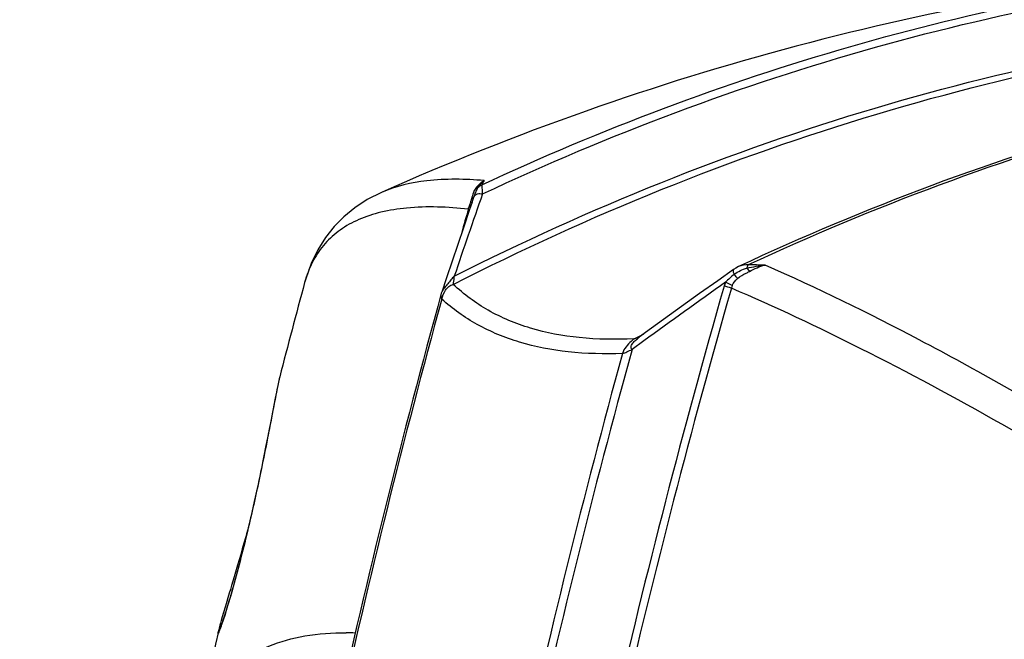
# Model space of a CAD drawing. Header units: millimetres. Extents: x 0 to 420, y 0 to 297.
# Tile 58 of 256: x 144 to 154, y 81 to 87. Entities that reach past the tile are written whole.
import ezdxf

# ---------------------------------------------------------------- set-up
doc = ezdxf.new("R2010")
doc.units = ezdxf.units.MM
doc.header["$LTSCALE"] = 23.1
doc.layers.get('0').update_dxf_attribs({"linetype": 'CONTINUOUS'})
doc.layers.add('06___PRT_ALL_SURFS', color=7, linetype='CONTINUOUS')

msp = doc.modelspace()

# ---------------------------------------------------------------- linework, layer by layer
at = {"color": 7, "linetype": 'Continuous'}
for p, q in [((147.8681, 85.4514), (147.8659, 85.4504)), ((147.8681, 85.4514), (147.8673, 85.4511)), ((148.7269, 85.3551), (148.7185, 85.3289)), ((148.7437, 85.3556), (148.7195, 85.2855)), ((148.7437, 85.3556), (148.7647, 85.415)), ((148.7195, 85.2855), (148.6589, 85.1093)), ((148.707, 85.2896), (148.7196, 85.2856)), ((151.321, 84.733), (151.3209, 84.7329)), ((147.123, 84.5787), (147.1225, 84.577)), ((148.4457, 84.4761), (148.4456, 84.4758)), ((148.4491, 84.4871), (148.449, 84.487)), ((150.3098, 84.035), (150.4014, 84.0802)), ((150.3098, 84.035), (150.3743, 84.0679)), ((150.4221, 84.0954), (150.3728, 84.0592)), ((150.3743, 84.0679), (150.401, 84.0814)), ((150.3768, 84.0621), (150.3771, 84.0624)), ((150.4057, 84.0145), (150.2907, 83.9299)), ((150.4057, 84.0144), (150.2907, 83.9299)), ((146.8819, 83.6662), (146.8801, 83.659)), ((146.8819, 83.6661), (146.8818, 83.6659)), ((146.8569, 83.553), (146.8498, 83.518)), ((146.8628, 83.582), (146.8569, 83.553)), ((146.8664, 83.599), (146.8628, 83.582)), ((146.8698, 83.6146), (146.8664, 83.599)), ((146.8729, 83.6288), (146.8698, 83.6146)), ((146.8383, 83.4596), (146.7955, 83.2372)), ((146.8498, 83.518), (146.8383, 83.4596)), ((146.7955, 83.2372), (146.7806, 83.16)), ((146.7698, 83.1046), (146.7583, 83.046)), ((146.7806, 83.16), (146.7698, 83.1046)), ((146.7583, 83.046), (146.7461, 82.9844)), ((146.5787, 82.2106), (146.5699, 82.1787)), ((146.5935, 82.2733), (146.5774, 82.2049)), ((146.5527, 82.1172), (146.5361, 82.0583)), ((146.5361, 82.0583), (146.52, 82.0018)), ((146.5044, 81.9476), (146.4893, 81.8955)), ((146.52, 82.0018), (146.5044, 81.9476)), ((146.4748, 81.8456), (146.4608, 81.7978)), ((146.4893, 81.8955), (146.4748, 81.8456)), ((146.4608, 81.7978), (146.4408, 81.7302)), ((146.4163, 81.6474), (146.4049, 81.6091)), ((146.4408, 81.7302), (146.4163, 81.6474)), ((146.4419, 81.6758), (146.4303, 81.6341)), ((146.454, 81.7196), (146.4419, 81.6758)), ((146.4085, 81.5576), (146.3983, 81.5226)), ((146.4191, 81.5948), (146.4085, 81.5576)), ((146.4303, 81.6341), (146.4191, 81.5948)), ((146.3571, 81.4479), (146.3387, 81.3853)), ((146.3794, 81.4592), (146.3708, 81.4307)), ((146.3886, 81.4898), (146.3794, 81.4592)), ((146.3983, 81.5226), (146.3886, 81.4898)), ((146.3387, 81.3853), (146.3265, 81.3431)), ((146.348, 81.3576), (146.3414, 81.3372)), ((146.355, 81.3799), (146.348, 81.3576)), ((146.3626, 81.4043), (146.355, 81.3799)), ((146.3708, 81.4307), (146.3626, 81.4043)), ((146.3039, 81.2626), (146.3005, 81.25)), ((146.3096, 81.2835), (146.3039, 81.2626)), ((146.3162, 81.307), (146.3096, 81.2835)), ((146.3164, 81.2628), (146.3129, 81.2531)), ((146.3265, 81.3431), (146.3162, 81.307)), ((146.3204, 81.2742), (146.3164, 81.2628)), ((146.3249, 81.2873), (146.3204, 81.2742)), ((146.3299, 81.3021), (146.3249, 81.2873)), ((146.3354, 81.3188), (146.3299, 81.3021)), ((146.3414, 81.3372), (146.3354, 81.3188)), ((146.2947, 81.2275), (146.2922, 81.2175)), ((146.2974, 81.2383), (146.2947, 81.2275)), ((146.3005, 81.25), (146.2974, 81.2383))]:
    msp.add_line(p, q, dxfattribs=at)
for points in [[(147.8673, 85.4511), (147.7294, 85.3812), (147.6096, 85.3032), (147.503, 85.2163), (147.4082, 85.12), (147.324, 85.0136), (147.25, 84.8955), (147.1864, 84.7642), (147.1337, 84.6165), (147.123, 84.5787)], [(148.6589, 85.1093), (148.6039, 84.948), (148.5493, 84.7866), (148.495, 84.625), (148.449, 84.4871)], [(151.271, 84.7039), (151.1196, 84.5971), (150.9437, 84.4722), (150.7688, 84.3469), (150.595, 84.2213), (150.4221, 84.0954)], [(151.321, 84.733), (151.2951, 84.7194), (151.271, 84.7039)], [(148.449, 84.487), (148.4472, 84.4813), (148.4456, 84.4758)], [(150.3768, 84.0621), (150.3764, 84.0619), (150.3759, 84.0615), (150.3754, 84.0612), (150.3748, 84.0608), (150.3742, 84.0605), (150.3737, 84.0601), (150.3731, 84.0598), (150.3725, 84.0594), (150.3719, 84.0591), (150.3714, 84.0587), (150.3708, 84.0584), (150.3702, 84.058), (150.3697, 84.0577), (150.3692, 84.0575), (150.3687, 84.0572), (150.3683, 84.057), (150.3679, 84.0568), (150.3676, 84.0566), (150.3673, 84.0564), (150.3671, 84.0563), (150.3669, 84.0562)], [(146.8801, 83.659), (146.8787, 83.6535), (146.8773, 83.6477), (146.8759, 83.6417), (146.8729, 83.6288)], [(146.7461, 82.9844), (146.7332, 82.9198), (146.7264, 82.8863), (146.7195, 82.8521), (146.7123, 82.817), (146.7049, 82.781), (146.6973, 82.7442), (146.6893, 82.7065), (146.6812, 82.6678), (146.6727, 82.6281), (146.664, 82.5874), (146.6549, 82.5457), (146.6455, 82.5029), (146.6358, 82.4591), (146.6258, 82.4143), (146.6154, 82.3683), (146.6046, 82.3213), (146.5935, 82.2733)], [(146.5774, 82.2049), (146.5703, 82.175), (146.563, 82.1446), (146.5557, 82.1146), (146.5484, 82.085), (146.5413, 82.0558), (146.5341, 82.027), (146.527, 81.9987), (146.52, 81.9708), (146.513, 81.9434), (146.5061, 81.9165), (146.4993, 81.8901), (146.4926, 81.8641), (146.4859, 81.8387), (146.4793, 81.8138), (146.4728, 81.7895), (146.4665, 81.7656), (146.4602, 81.7423), (146.454, 81.7196)], [(146.5699, 82.1787), (146.5612, 82.1476), (146.5527, 82.1172)], [(146.4049, 81.6091), (146.3942, 81.5729), (146.3571, 81.4479)], [(146.2922, 81.2175), (146.291, 81.2127), (146.29, 81.2081), (146.2889, 81.2035)], [(146.3129, 81.2531), (146.31, 81.2451), (146.3087, 81.2417), (146.3076, 81.2387), (146.3066, 81.2362), (146.3058, 81.234), (146.3051, 81.2323), (146.3048, 81.2316)]]:
    msp.add_lwpolyline(points, dxfattribs=at)
for centre, radius, start, end in [((153.1246, 83.1869), 4.8832, 150.84959, 151.39978), ((218.1737, 61.2563), 73.4258, 160.772615, 161.42932), ((227.3722, 62.7487), 81.831, 164.010724, 164.175644), ((147.036, 85.7941), 1.7455, 343.1993, 343.86166), ((147.0605, 85.7871), 1.72, 343.86253, 344.08441), ((149.4373, 85.1091), 0.7516, 163.23246, 164.06835), ((149.5593, 85.0725), 0.879, 163.0438, 163.24698), ((156.7698, 88.3984), 6.5064, 214.43168, 214.78939), ((151.4183, 70.6409), 14.1082, 89.35417, 90.01268), ((148.2251, 84.2805), 1.1418, 163.95867, 164.86122), ((148.2044, 84.2864), 1.1203, 163.31303, 163.95781), ((229.8392, 62.0056), 81.8234, 164.01039, 167.032981), ((229.8722, 61.9957), 81.7847, 164.010409, 166.988891), ((182.2005, 40.6702), 53.7553, 125.22484, 126.26159), ((151.4605, 84.4649), 0.2903, 156.07506, 164.01143), ((147.3731, 71.4181), 13.6681, 73.51467, 73.82148), ((151.3964, 84.4865), 0.1496, 155.06091, 165.35682), ((227.7886, 62.6206), 82.298, 164.59964, 167.557448), ((227.8376, 62.6057), 82.3296, 164.636334, 167.554806), ((148.5422, 84.4492), 0.1002, 164.59475, 165.38472), ((150.2486, 84.2888), 0.2609, 296.35448, 296.95494), ((150.8208, 83.4512), 0.7552, 126.38571, 126.87869), ((229.6239, 62.0686), 82.2902, 164.593784, 167.552809), ((229.584, 62.0804), 82.3277, 164.636318, 167.601438), ((147.5039, 78.2545), 2.9344, 87.88489, 89.56231)]:
    msp.add_arc(centre, radius, start, end, dxfattribs=at)
for points, knots in [([(148.8372, 85.5245), (149.9896, 86.0612), (152.3537, 86.9535), (154.8307, 87.4595), (156.0665, 87.6062)], [0, 0, 0, 0, 0.505333, 1, 1, 1, 1]), ([(148.8436, 85.4367), (150.0678, 86.0118), (152.5846, 86.9574), (155.2269, 87.4633), (156.5427, 87.5952)], [0, 0, 0, 0, 0.505645, 1, 1, 1, 1]), ([(148.571, 84.6405), (149.8748, 85.3013), (152.569, 86.3864), (155.4195, 86.957), (156.8379, 87.0992)], [0, 0, 0, 0, 0.506251, 1, 1, 1, 1]), ([(148.5616, 84.5609), (149.8732, 85.2304), (152.585, 86.33), (155.4563, 86.9072), (156.885, 87.0505)], [0, 0, 0, 0, 0.506311, 1, 1, 1, 1]), ([(159.013, 86.8839), (157.6984, 86.7521), (155.059, 86.2478), (152.5442, 85.3057), (151.3209, 84.7329)], [0, 0, 0, 0, 0.494478, 1, 1, 1, 1]), ([(159.0145, 86.8716), (157.7162, 86.7395), (155.1097, 86.2399), (152.6247, 85.3125), (151.4152, 84.7491)], [0, 0, 0, 0, 0.494432, 1, 1, 1, 1]), ([(148.8599, 85.5656), (148.6756, 85.5814), (148.3386, 85.5874), (148.0057, 85.5121), (147.8681, 85.4514)], [0, 0, 0, 0, 0.551519, 1, 1, 1, 1]), ([(148.8599, 85.5656), (148.8515, 85.5606), (148.8183, 85.5386), (148.7904, 85.5089), (148.7737, 85.4839)], [0, 0, 0, 0, 0.244905, 1, 1, 1, 1]), ([(148.8028, 85.5017), (148.8069, 85.5078), (148.8238, 85.5309), (148.8437, 85.5518), (148.8599, 85.5656)], [0, 0, 0, 0, 0.257284, 1, 1, 1, 1]), ([(148.7737, 85.4839), (148.7603, 85.464), (148.75, 85.4318), (148.7409, 85.4003), (148.7384, 85.3918)], [0, 0, 0, 0, 0.730809, 1, 1, 1, 1]), ([(148.7647, 85.415), (148.7706, 85.4315), (148.7816, 85.4609), (148.7946, 85.4901), (148.8028, 85.5017)], [0, 0, 0, 0, 0.551762, 1, 1, 1, 1]), ([(148.8028, 85.5017), (148.7969, 85.4957), (148.7872, 85.4891), (148.7766, 85.4849), (148.7737, 85.4839)], [0, 0, 0, 0, 0.736923, 1, 1, 1, 1]), ([(148.8436, 85.4367), (148.8437, 85.4556), (148.8435, 85.4811), (148.8407, 85.5103), (148.8389, 85.5208), (148.8372, 85.5245)], [0, 0, 0, 0, 0.643321, 0.863384, 1, 1, 1, 1]), ([(148.7384, 85.3918), (148.7376, 85.3889), (148.7339, 85.3766), (148.7299, 85.3644), (148.7269, 85.3551)], [0, 0, 0, 0, 0.234352, 1, 1, 1, 1]), ([(148.7647, 85.415), (148.7633, 85.4127), (148.7564, 85.403), (148.7465, 85.3959), (148.7384, 85.3918)], [0, 0, 0, 0, 0.232932, 1, 1, 1, 1]), ([(148.7647, 85.415), (148.7706, 85.4261), (148.7984, 85.4426), (148.8279, 85.4405), (148.8436, 85.4367)], [0, 0, 0, 0, 0.436341, 1, 1, 1, 1]), ([(148.707, 85.2896), (148.5092, 85.311), (148.2238, 85.3225), (147.8687, 85.2675), (147.6504, 85.1974), (147.4654, 85.0957), (147.3152, 84.9621), (147.201, 84.7977), (147.1509, 84.6732), (147.1313, 84.6081)], [0, 0, 0, 0, 0.318087, 0.452256, 0.572681, 0.682837, 0.78728, 0.891268, 1, 1, 1, 1]), ([(148.7311, 85.3192), (148.7304, 85.3186), (148.7253, 85.3158), (148.7193, 85.3155), (148.7145, 85.3154)], [0, 0, 0, 0, 0.170215, 1, 1, 1, 1]), ([(148.7326, 85.3214), (148.7325, 85.321), (148.7321, 85.3202), (148.7315, 85.3195), (148.7311, 85.3192)], [0, 0, 0, 0, 0.477684, 1, 1, 1, 1]), ([(151.271, 84.7039), (151.2667, 84.7009), (151.2687, 84.6807), (151.275, 84.668), (151.2797, 84.6586)], [0, 0, 0, 0, 0.332111, 1, 1, 1, 1]), ([(151.2797, 84.6586), (151.2978, 84.673), (151.3373, 84.6979), (151.3813, 84.7128), (151.4033, 84.7195)], [0, 0, 0, 0, 0.500292, 1, 1, 1, 1]), ([(151.3108, 84.6181), (151.3364, 84.6394), (151.3767, 84.6602), (151.4164, 84.6805), (151.4264, 84.6861)], [0, 0, 0, 0, 0.744162, 1, 1, 1, 1]), ([(151.4033, 84.7195), (151.404, 84.7225), (151.4067, 84.7328), (151.4108, 84.7429), (151.4152, 84.7491)], [0, 0, 0, 0, 0.287359, 1, 1, 1, 1]), ([(158.2316, 80.7319), (157.6437, 81.1656), (156.486, 81.9824), (154.7643, 83.0829), (153.1431, 84.0061), (152.0837, 84.5264), (151.5773, 84.7482)], [0, 0, 0, 0, 0.281497, 0.545721, 0.78698, 1, 1, 1, 1]), ([(148.571, 84.6405), (148.5592, 84.6302), (148.5384, 84.6058), (148.5079, 84.567), (148.4812, 84.5335), (148.4606, 84.5072), (148.4514, 84.4937), (148.4491, 84.4871)], [0, 0, 0, 0, 0.239372, 0.487755, 0.75409, 0.892747, 1, 1, 1, 1]), ([(148.5616, 84.5609), (148.5628, 84.5662), (148.5673, 84.5925), (148.5692, 84.6193), (148.571, 84.6405)], [0, 0, 0, 0, 0.203332, 1, 1, 1, 1]), ([(151.3108, 84.6181), (151.3087, 84.6213), (151.2988, 84.6351), (151.2882, 84.6485), (151.2797, 84.6586)], [0, 0, 0, 0, 0.224257, 1, 1, 1, 1]), ([(148.4502, 84.4185), (148.4583, 84.449), (148.4745, 84.4946), (148.5165, 84.5429), (148.5459, 84.5573), (148.5616, 84.5609)], [0, 0, 0, 0, 0.500284, 0.746088, 1, 1, 1, 1]), ([(150.3098, 84.035), (150.1335, 84.0261), (149.7951, 84.0299), (149.3155, 84.1181), (148.898, 84.2916), (148.6636, 84.4645), (148.5616, 84.5609)], [0, 0, 0, 0, 0.2825, 0.539243, 0.775539, 1, 1, 1, 1]), ([(151.2607, 84.5496), (151.2561, 84.5521), (151.2344, 84.5635), (151.2124, 84.5744), (151.1951, 84.5827)], [0, 0, 0, 0, 0.216664, 1, 1, 1, 1]), ([(156.8316, 81.3536), (155.8688, 82.0089), (154.4459, 82.9087), (152.5602, 83.9259), (151.6756, 84.3431), (151.2516, 84.5243)], [0, 0, 0, 0, 0.543733, 0.784763, 1, 1, 1, 1]), ([(148.4452, 84.4745), (148.4426, 84.4645), (148.4401, 84.4459), (148.4438, 84.4247), (148.4502, 84.4185)], [0, 0, 0, 0, 0.537609, 1, 1, 1, 1]), ([(150.1984, 83.8927), (150.0234, 83.8858), (149.687, 83.8932), (149.2099, 83.9835), (148.7919, 84.155), (148.5545, 84.3242), (148.4502, 84.4185)], [0, 0, 0, 0, 0.280869, 0.537367, 0.774466, 1, 1, 1, 1]), ([(150.3098, 84.035), (150.3003, 84.0266), (150.2721, 84.0032), (150.2302, 83.9588), (150.2052, 83.9161), (150.1984, 83.8927)], [0, 0, 0, 0, 0.208811, 0.601, 1, 1, 1, 1]), ([(150.2907, 83.9299), (150.2861, 83.9343), (150.2791, 83.946), (150.2814, 83.9662), (150.2913, 83.9838), (150.3086, 84.0054), (150.3342, 84.0294), (150.3563, 84.0469), (150.3676, 84.0553)], [0, 0, 0, 0, 0.116893, 0.232659, 0.356534, 0.483063, 0.7406, 1, 1, 1, 1]), ([(150.1984, 83.8927), (150.2135, 83.8938), (150.2442, 83.9094), (150.2735, 83.9244), (150.2907, 83.9299)], [0, 0, 0, 0, 0.457268, 1, 1, 1, 1]), ([(146.8818, 83.6659), (146.8759, 83.6431), (146.8633, 83.5841), (146.8302, 83.4174), (146.7753, 83.1254), (146.6897, 82.6965), (146.6188, 82.3765), (146.5779, 82.2043)], [0, 0, 0, 0, 0.047381, 0.121244, 0.3415, 0.644342, 1, 1, 1, 1]), ([(146.5779, 82.2043), (146.5325, 82.0129), (146.452, 81.6992), (146.3607, 81.3882), (146.3197, 81.2679)], [0, 0, 0, 0, 0.607393, 1, 1, 1, 1]), ([(146.3197, 81.2679), (146.3163, 81.258), (146.3102, 81.2403), (146.3018, 81.2171), (146.2951, 81.2005), (146.2911, 81.1901), (146.2882, 81.1854), (146.2873, 81.1834), (146.2857, 81.1831), (146.2858, 81.1853), (146.2858, 81.1877), (146.2869, 81.1943), (146.288, 81.1995), (146.2889, 81.2035)], [0, 0, 0, 0, 0.279985, 0.499462, 0.659694, 0.762422, 0.792955, 0.810262, 0.816971, 0.829139, 0.853383, 0.890036, 1, 1, 1, 1]), ([(146.2683, 80.6568), (146.3301, 80.7459), (146.4823, 80.9086), (146.7806, 81.0782), (147.1361, 81.1736), (147.3917, 81.1898), (147.5263, 81.1888)], [0, 0, 0, 0, 0.229028, 0.462221, 0.7157, 1, 1, 1, 1])]:
    msp.add_open_spline(points, degree=3, knots=knots, dxfattribs=at)
for points in [[(148.8028, 85.5017), (148.8118, 85.5121), (148.8241, 85.5203), (148.8372, 85.5245)], [(151.4152, 84.7491), (151.3836, 84.7531), (151.3498, 84.7465), (151.321, 84.733)], [(151.4033, 84.7195), (151.4608, 84.7321), (151.5189, 84.742), (151.5773, 84.7482)], [(151.4264, 84.6861), (151.4739, 84.7126), (151.5247, 84.7346), (151.5773, 84.7482)], [(151.2797, 84.6586), (151.2499, 84.6352), (151.2218, 84.6096), (151.1951, 84.5827)], [(151.2607, 84.5496), (151.2727, 84.5752), (151.2891, 84.6), (151.3108, 84.6181)], [(150.3645, 84.055), (150.3471, 84.0464), (150.3286, 84.0397), (150.3098, 84.035)]]:
    msp.add_open_spline(points, degree=3, dxfattribs=at)
at = {"layer": '06___PRT_ALL_SURFS', "color": 7, "linetype": 'Continuous'}
for centre, radius, start, end in [((158.7697, 60.9435), 26.8231, 95.79087, 113.98568), ((223.4912, 63.9157), 79.1143, 164.859963, 165.543655)]:
    msp.add_arc(centre, radius, start, end, dxfattribs=at)
msp.add_open_spline([(146.2889, 81.2035), (145.7028, 78.5856), (144.7985, 73.2966), (144.2653, 65.2897), (144.5666, 57.3175), (145.3291, 52.0688), (145.8503, 49.4852)], degree=3, knots=[0, 0, 0, 0, 0.25198, 0.502963, 0.75244, 1, 1, 1, 1], dxfattribs=at)

doc.saveas('drawing.dxf')
